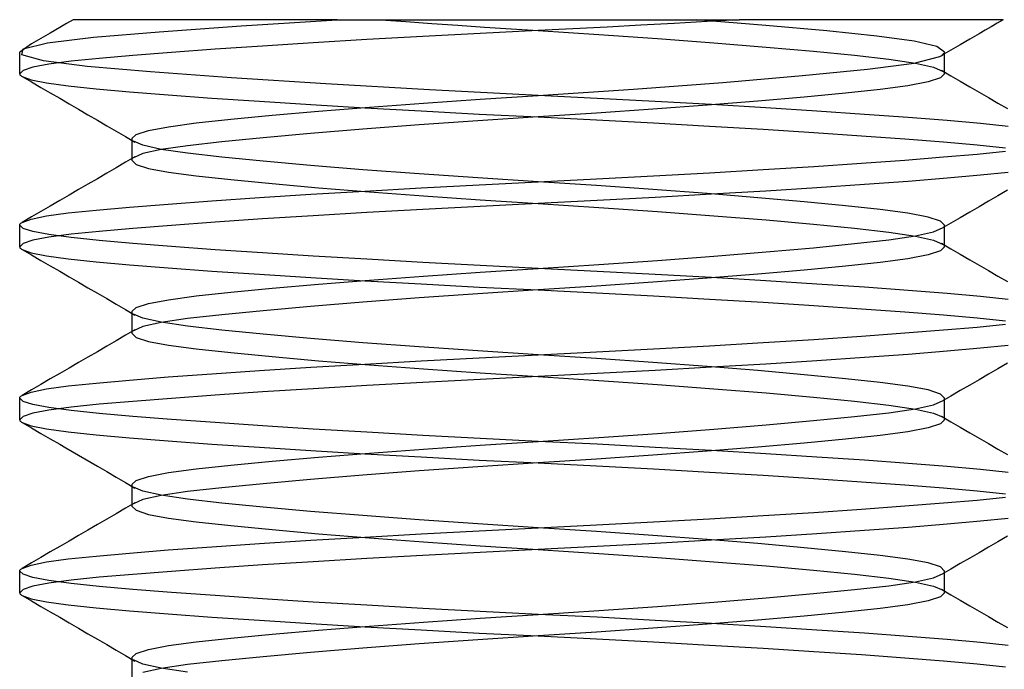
# Model space of a CAD drawing. Header units: millimetres. Extents: x -76 to 76, y -16 to 42.
# Tile 6 of 41: x -73 to -70.15, y 15.12 to 17. Entities that reach past the tile are written whole.
import ezdxf

# ---------------------------------------------------------------- set-up
doc = ezdxf.new("R2010")
doc.units = ezdxf.units.MM
doc.layers.add('MAIN-2', color=7, linetype='Continuous')

msp = doc.modelspace()

# ---------------------------------------------------------------- linework, layer by layer
at = {"layer": 'MAIN-2'}
for p, q in [((-72.8844, 16.9773), (-72.9116, 16.9615)), ((-72.8648, 16.9886), (-72.8844, 16.9773)), ((-72.8452, 17), (-72.8648, 16.9886)), ((-72.8214, 17), (-72.8452, 17)), ((-72.7499, 17), (-72.8214, 17)), ((-72.6344, 17), (-72.7499, 17)), ((-72.4814, 17), (-72.6344, 17)), ((-72.597, 16.9654), (-72.3592, 16.9824)), ((-72.2956, 17), (-72.4814, 17)), ((-72.3592, 16.9824), (-72.0817, 17)), ((-72.0817, 17), (-72.2956, 17)), ((-72.0817, 17), (-71.5, 17)), ((-71.9558, 17), (-71.8827, 16.9945)), ((-71.8827, 16.9945), (-71.8082, 16.9892)), ((-71.8082, 16.9892), (-71.7325, 16.9838)), ((-71.7325, 16.9838), (-71.6559, 16.9788)), ((-71.6559, 16.9788), (-71.5783, 16.9737)), ((-71.5, 17), (-70.9182, 17)), ((-71.301, 16.9788), (-71.4, 16.9737)), ((-71.2032, 16.9838), (-71.301, 16.9788)), ((-71.1067, 16.9892), (-71.2032, 16.9838)), ((-71.0116, 16.9946), (-71.1067, 16.9892)), ((-70.8414, 16.9837), (-71.0428, 17)), ((-70.9182, 17), (-71.0116, 16.9946)), ((-70.7037, 17), (-70.9182, 17)), ((-70.6652, 16.9677), (-70.8414, 16.9837)), ((-70.5178, 17), (-70.7037, 17)), ((-70.3641, 17), (-70.5178, 17)), ((-70.2486, 17), (-70.3641, 17)), ((-70.1776, 17), (-70.2486, 17)), ((-70.1896, 16.9797), (-70.2071, 16.9696)), ((-70.1722, 16.9899), (-70.1896, 16.9797)), ((-70.1547, 17), (-70.1776, 17)), ((-70.1547, 17), (-70.1722, 16.9899)), ((-72.9116, 16.9615), (-72.9388, 16.9457)), ((-72.9199, 16.933), (-72.7869, 16.9491)), ((-72.7869, 16.9491), (-72.597, 16.9654)), ((-71.8334, 16.9517), (-71.9955, 16.9426)), ((-71.6683, 16.9604), (-71.8334, 16.9517)), ((-71.5, 16.9688), (-71.6683, 16.9604)), ((-71.5783, 16.9737), (-71.5, 16.9688)), ((-71.4, 16.9737), (-71.5, 16.9688)), ((-71.5, 16.9688), (-71.3251, 16.9574)), ((-71.3251, 16.9574), (-71.1551, 16.9457)), ((-70.5204, 16.9526), (-70.6652, 16.9677)), ((-70.4126, 16.9377), (-70.5204, 16.9526)), ((-70.2245, 16.9595), (-70.2517, 16.9437)), ((-70.2071, 16.9696), (-70.2245, 16.9595)), ((-72.966, 16.9299), (-73.0001, 16.9061)), ((-72.9897, 16.9159), (-72.9199, 16.933)), ((-72.9388, 16.9457), (-72.966, 16.9299)), ((-72.2976, 16.924), (-72.4349, 16.9147)), ((-72.151, 16.9333), (-72.2976, 16.924)), ((-71.9955, 16.9426), (-72.151, 16.9333)), ((-71.1551, 16.9457), (-70.9924, 16.9335)), ((-70.9924, 16.9335), (-70.8409, 16.9211)), ((-70.8409, 16.9211), (-70.7041, 16.9089)), ((-70.3467, 16.9224), (-70.4126, 16.9377)), ((-70.3247, 16.9061), (-70.3467, 16.9224)), ((-70.2789, 16.9278), (-70.3061, 16.912)), ((-70.2517, 16.9437), (-70.2789, 16.9278)), ((-73, 16.8438), (-73, 16.9062)), ((-72.9935, 16.8984), (-72.9897, 16.9159)), ((-72.9309, 16.8813), (-72.9935, 16.8984)), ((-72.6725, 16.8967), (-72.7699, 16.8883)), ((-72.5607, 16.9055), (-72.6725, 16.8967)), ((-72.4349, 16.9147), (-72.5607, 16.9055)), ((-70.7041, 16.9089), (-70.5849, 16.8971)), ((-70.5849, 16.8971), (-70.4857, 16.8859)), ((-70.4129, 16.8747), (-70.3386, 16.8935)), ((-70.3386, 16.8935), (-70.3344, 16.8956)), ((-70.3344, 16.8956), (-70.331, 16.8977)), ((-70.3061, 16.912), (-70.3333, 16.8962)), ((-70.331, 16.8977), (-70.3283, 16.8998)), ((-70.3283, 16.8998), (-70.3263, 16.9019)), ((-70.3263, 16.9019), (-70.3251, 16.904)), ((-70.3251, 16.904), (-70.3247, 16.9061)), ((-70.3248, 16.8437), (-70.3248, 16.9062)), ((-72.9155, 16.8713), (-72.962, 16.8624)), ((-72.805, 16.8652), (-72.9309, 16.8813)), ((-72.8513, 16.8799), (-72.9155, 16.8713)), ((-72.7699, 16.8883), (-72.8513, 16.8799)), ((-72.6212, 16.8491), (-72.805, 16.8652)), ((-70.5479, 16.8569), (-70.4129, 16.8747)), ((-70.4857, 16.8859), (-70.409, 16.8747)), ((-70.409, 16.8747), (-70.3565, 16.8629)), ((-70.3565, 16.8629), (-70.3289, 16.8507)), ((-72.9904, 16.8531), (-73, 16.8438)), ((-73, 16.8438), (-72.9998, 16.8425)), ((-72.9998, 16.8425), (-72.9993, 16.8411)), ((-72.9993, 16.8411), (-72.9983, 16.8398)), ((-72.9983, 16.8398), (-72.9969, 16.8385)), ((-72.9969, 16.8385), (-72.9952, 16.8371)), ((-72.9952, 16.8371), (-72.9931, 16.8358)), ((-72.9932, 16.8358), (-72.966, 16.8201)), ((-72.9931, 16.8358), (-72.9672, 16.8264)), ((-72.962, 16.8624), (-72.9904, 16.8531)), ((-72.3872, 16.8319), (-72.6212, 16.8491)), ((-70.9658, 16.8187), (-70.7353, 16.8383)), ((-70.7353, 16.8383), (-70.5479, 16.8569)), ((-70.3248, 16.8438), (-70.3367, 16.8319)), ((-70.3334, 16.8538), (-70.3062, 16.838)), ((-70.3062, 16.838), (-70.279, 16.8222)), ((-72.9672, 16.8264), (-72.9227, 16.8173)), ((-72.966, 16.8201), (-72.9388, 16.8043)), ((-72.9227, 16.8173), (-72.8598, 16.8086)), ((-72.8598, 16.8086), (-72.7791, 16.8002)), ((-72.1149, 16.8145), (-72.3872, 16.8319)), ((-71.8141, 16.7973), (-72.1149, 16.8145)), ((-71.2244, 16.7995), (-70.9658, 16.8187)), ((-70.4307, 16.8092), (-70.5108, 16.7985)), ((-70.3723, 16.8203), (-70.4307, 16.8092)), ((-70.3367, 16.8319), (-70.3723, 16.8203)), ((-70.279, 16.8222), (-70.2518, 16.8063)), ((-70.2518, 16.8063), (-70.2246, 16.7905)), ((-72.9388, 16.8043), (-72.9116, 16.7885)), ((-72.9116, 16.7885), (-72.8844, 16.7728)), ((-72.7791, 16.8002), (-72.6826, 16.7917)), ((-72.6826, 16.7917), (-72.5705, 16.7827)), ((-72.5705, 16.7827), (-72.4442, 16.7735)), ((-71.5, 16.7812), (-71.8141, 16.7973)), ((-71.6681, 16.7704), (-71.5, 16.7812)), ((-71.5, 16.7812), (-71.2244, 16.7995)), ((-71.3294, 16.7727), (-71.5, 16.7812)), ((-70.6112, 16.7877), (-70.7304, 16.7762)), ((-70.5108, 16.7985), (-70.6112, 16.7877)), ((-70.2246, 16.7905), (-70.1973, 16.7747)), ((-72.8844, 16.7728), (-72.8572, 16.7569)), ((-72.8572, 16.7569), (-72.8299, 16.7411)), ((-72.4442, 16.7735), (-72.3063, 16.7641)), ((-72.3063, 16.7641), (-72.1582, 16.7547)), ((-72.1582, 16.7547), (-72.0012, 16.7453)), ((-71.9883, 16.7474), (-71.8317, 16.759)), ((-71.8317, 16.759), (-71.6681, 16.7704)), ((-71.1618, 16.7638), (-71.3294, 16.7727)), ((-71.0117, 16.7526), (-71.1683, 16.741)), ((-70.9988, 16.7547), (-71.1618, 16.7638)), ((-70.8648, 16.7644), (-71.0117, 16.7526)), ((-70.8418, 16.7453), (-70.9988, 16.7547)), ((-70.7304, 16.7762), (-70.8648, 16.7644)), ((-70.1973, 16.7747), (-70.1701, 16.7589)), ((-70.1701, 16.7589), (-70.1428, 16.7431)), ((-72.8299, 16.7411), (-72.8027, 16.7253)), ((-72.8027, 16.7253), (-72.7754, 16.7095)), ((-72.3888, 16.7123), (-72.2696, 16.7238)), ((-72.2696, 16.7238), (-72.1352, 16.7356)), ((-72.1352, 16.7356), (-71.9883, 16.7474)), ((-72.0012, 16.7453), (-71.8382, 16.7362)), ((-71.8382, 16.7362), (-71.6706, 16.7273)), ((-71.6706, 16.7273), (-71.5, 16.7188)), ((-71.3319, 16.7296), (-71.5, 16.7188)), ((-71.1683, 16.741), (-71.3319, 16.7296)), ((-70.6937, 16.7359), (-70.8418, 16.7453)), ((-70.5558, 16.7265), (-70.6937, 16.7359)), ((-70.4295, 16.7173), (-70.5558, 16.7265)), ((-72.7754, 16.7095), (-72.7482, 16.6937)), ((-72.7482, 16.6937), (-72.721, 16.6778)), ((-72.5693, 16.6908), (-72.4892, 16.7015)), ((-72.4892, 16.7015), (-72.3888, 16.7123)), ((-71.8449, 16.6957), (-72.0076, 16.6835)), ((-71.6749, 16.7074), (-71.8449, 16.6957)), ((-71.5, 16.7188), (-71.6749, 16.7074)), ((-71.5, 16.7188), (-71.3317, 16.7104)), ((-71.3317, 16.7104), (-71.1666, 16.7017)), ((-71.1666, 16.7017), (-71.0045, 16.6926)), ((-71.0045, 16.6926), (-70.849, 16.6833)), ((-70.3174, 16.7083), (-70.4295, 16.7173)), ((-70.2209, 16.6998), (-70.3174, 16.7083)), ((-70.1402, 16.6914), (-70.2209, 16.6998)), ((-72.721, 16.6778), (-72.6938, 16.662)), ((-72.6752, 16.6562), (-72.6633, 16.6681)), ((-72.6633, 16.6681), (-72.6277, 16.6797)), ((-72.6277, 16.6797), (-72.5693, 16.6908)), ((-72.1591, 16.6711), (-72.2959, 16.6589)), ((-72.0076, 16.6835), (-72.1591, 16.6711)), ((-70.849, 16.6833), (-70.7024, 16.674)), ((-70.7024, 16.674), (-70.5651, 16.6647)), ((-70.5651, 16.6647), (-70.4393, 16.6555)), ((-72.6938, 16.662), (-72.6666, 16.6462)), ((-72.6752, 16.6563), (-72.6752, 16.5937)), ((-72.6435, 16.6371), (-72.6711, 16.6493)), ((-72.591, 16.6253), (-72.6435, 16.6371)), ((-72.5143, 16.6359), (-72.591, 16.6247)), ((-72.4151, 16.6471), (-72.5143, 16.6359)), ((-72.2959, 16.6589), (-72.4151, 16.6471)), ((-70.4393, 16.6555), (-70.3275, 16.6467)), ((-70.3275, 16.6467), (-70.2301, 16.6383)), ((-70.2301, 16.6383), (-70.1487, 16.6299)), ((-72.6435, 16.6129), (-72.6711, 16.6007)), ((-72.591, 16.6247), (-72.6435, 16.6129)), ((-72.5143, 16.6141), (-72.591, 16.6253)), ((-72.4151, 16.6029), (-72.5143, 16.6141)), ((-70.3275, 16.6033), (-70.2301, 16.6117)), ((-70.2301, 16.6117), (-70.1487, 16.6201)), ((-72.6938, 16.588), (-72.721, 16.5722)), ((-72.6666, 16.6038), (-72.6938, 16.588)), ((-72.6752, 16.5938), (-72.6633, 16.5819)), ((-72.6633, 16.5819), (-72.6277, 16.5703)), ((-72.2959, 16.5911), (-72.4151, 16.6029)), ((-72.1591, 16.5789), (-72.2959, 16.5911)), ((-72.0076, 16.5665), (-72.1591, 16.5789)), ((-70.7024, 16.576), (-70.5651, 16.5853)), ((-70.5651, 16.5853), (-70.4393, 16.5945)), ((-70.4393, 16.5945), (-70.3275, 16.6033)), ((-72.7482, 16.5563), (-72.7754, 16.5405)), ((-72.721, 16.5722), (-72.7482, 16.5563)), ((-72.6277, 16.5703), (-72.5693, 16.5592)), ((-72.5693, 16.5592), (-72.4892, 16.5485)), ((-71.8449, 16.5543), (-72.0076, 16.5665)), ((-71.6749, 16.5426), (-71.8449, 16.5543)), ((-71.1666, 16.5483), (-71.0045, 16.5574)), ((-71.0045, 16.5574), (-70.849, 16.5667)), ((-70.849, 16.5667), (-70.7024, 16.576)), ((-70.2209, 16.5502), (-70.3174, 16.5417)), ((-70.1402, 16.5586), (-70.2209, 16.5502)), ((-72.8027, 16.5247), (-72.8299, 16.5089)), ((-72.7754, 16.5405), (-72.8027, 16.5247)), ((-72.4892, 16.5485), (-72.3888, 16.5377)), ((-72.3888, 16.5377), (-72.2696, 16.5262)), ((-72.2696, 16.5262), (-72.1352, 16.5144)), ((-71.8382, 16.5138), (-71.6706, 16.5227)), ((-71.5, 16.5312), (-71.6749, 16.5426)), ((-71.6706, 16.5227), (-71.5, 16.5312)), ((-71.5, 16.5312), (-71.3317, 16.5396)), ((-71.3319, 16.5204), (-71.5, 16.5312)), ((-71.3317, 16.5396), (-71.1666, 16.5483)), ((-70.5558, 16.5235), (-70.6937, 16.5141)), ((-70.4295, 16.5327), (-70.5558, 16.5235)), ((-70.3174, 16.5417), (-70.4295, 16.5327)), ((-72.8572, 16.4931), (-72.8844, 16.4772)), ((-72.8299, 16.5089), (-72.8572, 16.4931)), ((-72.3063, 16.4859), (-72.1582, 16.4953)), ((-72.1582, 16.4953), (-72.0012, 16.5047)), ((-72.1352, 16.5144), (-71.9883, 16.5026)), ((-72.0012, 16.5047), (-71.8382, 16.5138)), ((-71.9883, 16.5026), (-71.8317, 16.491)), ((-71.1683, 16.509), (-71.3319, 16.5204)), ((-71.0117, 16.4974), (-71.1683, 16.509)), ((-70.9988, 16.4953), (-71.1618, 16.4862)), ((-70.8648, 16.4856), (-71.0117, 16.4974)), ((-70.8418, 16.5047), (-70.9988, 16.4953)), ((-70.6937, 16.5141), (-70.8418, 16.5047)), ((-70.1428, 16.5069), (-70.1701, 16.4911)), ((-72.8844, 16.4772), (-72.9116, 16.4615)), ((-72.6826, 16.4583), (-72.5705, 16.4673)), ((-72.5705, 16.4673), (-72.4442, 16.4765)), ((-72.4442, 16.4765), (-72.3063, 16.4859)), ((-71.8317, 16.491), (-71.6681, 16.4796)), ((-71.5, 16.4688), (-71.6683, 16.4604)), ((-71.6681, 16.4796), (-71.5, 16.4688)), ((-71.3294, 16.4773), (-71.5, 16.4688)), ((-71.5, 16.4688), (-71.3251, 16.4574)), ((-71.1618, 16.4862), (-71.3294, 16.4773)), ((-70.7304, 16.4738), (-70.8648, 16.4856)), ((-70.6112, 16.4623), (-70.7304, 16.4738)), ((-70.1973, 16.4753), (-70.2246, 16.4595)), ((-70.1701, 16.4911), (-70.1973, 16.4753)), ((-72.9388, 16.4457), (-72.966, 16.4299)), ((-72.9116, 16.4615), (-72.9388, 16.4457)), ((-72.9227, 16.4327), (-72.8598, 16.4414)), ((-72.8598, 16.4414), (-72.7791, 16.4498)), ((-72.7791, 16.4498), (-72.6826, 16.4583)), ((-71.9955, 16.4426), (-72.151, 16.4333)), ((-71.8334, 16.4517), (-71.9955, 16.4426)), ((-71.6683, 16.4604), (-71.8334, 16.4517)), ((-71.3251, 16.4574), (-71.1551, 16.4457)), ((-71.1551, 16.4457), (-70.9924, 16.4335)), ((-70.5108, 16.4515), (-70.6112, 16.4623)), ((-70.4307, 16.4408), (-70.5108, 16.4515)), ((-70.3723, 16.4297), (-70.4307, 16.4408)), ((-70.2518, 16.4437), (-70.279, 16.4278)), ((-70.2246, 16.4595), (-70.2518, 16.4437)), ((-73, 16.4062), (-72.9998, 16.4075)), ((-72.9998, 16.4075), (-72.9993, 16.4089)), ((-72.9993, 16.4089), (-72.9983, 16.4102)), ((-72.9983, 16.4102), (-72.9969, 16.4115)), ((-72.9969, 16.4115), (-72.9952, 16.4129)), ((-72.9952, 16.4129), (-72.9931, 16.4142)), ((-72.966, 16.4299), (-72.9932, 16.4142)), ((-72.9931, 16.4142), (-72.9672, 16.4236)), ((-72.9672, 16.4236), (-72.9227, 16.4327)), ((-72.4349, 16.4147), (-72.5607, 16.4055)), ((-72.2976, 16.424), (-72.4349, 16.4147)), ((-72.151, 16.4333), (-72.2976, 16.424)), ((-70.9924, 16.4335), (-70.8409, 16.4211)), ((-70.8409, 16.4211), (-70.7041, 16.4089)), ((-70.7041, 16.4089), (-70.5849, 16.3971)), ((-70.3367, 16.4181), (-70.3723, 16.4297)), ((-70.3248, 16.4062), (-70.3367, 16.4181)), ((-70.3062, 16.412), (-70.3334, 16.3962)), ((-70.279, 16.4278), (-70.3062, 16.412)), ((-72.9904, 16.3969), (-73, 16.4062)), ((-73, 16.3438), (-73, 16.4062)), ((-72.962, 16.3876), (-72.9904, 16.3969)), ((-72.9155, 16.3787), (-72.962, 16.3876)), ((-72.8513, 16.3799), (-72.9155, 16.3713)), ((-72.8513, 16.3701), (-72.9155, 16.3787)), ((-72.7699, 16.3883), (-72.8513, 16.3799)), ((-72.6725, 16.3967), (-72.7699, 16.3883)), ((-72.5607, 16.4055), (-72.6725, 16.3967)), ((-70.5849, 16.3971), (-70.4857, 16.3859)), ((-70.4857, 16.3859), (-70.409, 16.3747)), ((-70.409, 16.3753), (-70.3565, 16.3871)), ((-70.3565, 16.3871), (-70.3289, 16.3993)), ((-70.3248, 16.3437), (-70.3248, 16.4063)), ((-72.9904, 16.3531), (-73, 16.3438)), ((-72.962, 16.3624), (-72.9904, 16.3531)), ((-72.9155, 16.3713), (-72.962, 16.3624)), ((-72.7699, 16.3617), (-72.8513, 16.3701)), ((-72.6725, 16.3533), (-72.7699, 16.3617)), ((-72.5607, 16.3445), (-72.6725, 16.3533)), ((-70.7041, 16.3411), (-70.5849, 16.3529)), ((-70.5849, 16.3529), (-70.4857, 16.3641)), ((-70.4857, 16.3641), (-70.409, 16.3753)), ((-70.409, 16.3747), (-70.3565, 16.3629)), ((-70.3565, 16.3629), (-70.3289, 16.3507)), ((-70.3334, 16.3538), (-70.3062, 16.338)), ((-73, 16.3438), (-72.9998, 16.3425)), ((-72.9998, 16.3425), (-72.9993, 16.3411)), ((-72.9993, 16.3411), (-72.9983, 16.3398)), ((-72.9983, 16.3398), (-72.9969, 16.3385)), ((-72.9969, 16.3385), (-72.9952, 16.3371)), ((-72.9952, 16.3371), (-72.9931, 16.3358)), ((-72.9932, 16.3358), (-72.966, 16.3201)), ((-72.9931, 16.3358), (-72.9672, 16.3264)), ((-72.9672, 16.3264), (-72.9227, 16.3173)), ((-72.4349, 16.3353), (-72.5607, 16.3445)), ((-72.2976, 16.326), (-72.4349, 16.3353)), ((-72.151, 16.3167), (-72.2976, 16.326)), ((-70.9924, 16.3165), (-70.8409, 16.3289)), ((-70.8409, 16.3289), (-70.7041, 16.3411)), ((-70.3367, 16.3319), (-70.3723, 16.3203)), ((-70.3248, 16.3438), (-70.3367, 16.3319)), ((-70.3062, 16.338), (-70.279, 16.3222)), ((-70.279, 16.3222), (-70.2518, 16.3063)), ((-72.966, 16.3201), (-72.9388, 16.3043)), ((-72.9388, 16.3043), (-72.9116, 16.2885)), ((-72.9227, 16.3173), (-72.8598, 16.3086)), ((-72.8598, 16.3086), (-72.7791, 16.3002)), ((-72.7791, 16.3002), (-72.6826, 16.2917)), ((-71.9955, 16.3074), (-72.151, 16.3167)), ((-71.8334, 16.2983), (-71.9955, 16.3074)), ((-71.6683, 16.2896), (-71.8334, 16.2983)), ((-71.3251, 16.2926), (-71.1551, 16.3043)), ((-71.1551, 16.3043), (-70.9924, 16.3165)), ((-70.5108, 16.2985), (-70.6112, 16.2877)), ((-70.4307, 16.3092), (-70.5108, 16.2985)), ((-70.3723, 16.3203), (-70.4307, 16.3092)), ((-70.2518, 16.3063), (-70.2246, 16.2905)), ((-72.9116, 16.2885), (-72.8844, 16.2728)), ((-72.8844, 16.2728), (-72.8572, 16.2569)), ((-72.6826, 16.2917), (-72.5705, 16.2827)), ((-72.5705, 16.2827), (-72.4442, 16.2735)), ((-72.4442, 16.2735), (-72.3063, 16.2641)), ((-71.8317, 16.259), (-71.6681, 16.2704)), ((-71.5, 16.2812), (-71.6683, 16.2896)), ((-71.6681, 16.2704), (-71.5, 16.2812)), ((-71.5, 16.2812), (-71.3251, 16.2926)), ((-71.3294, 16.2727), (-71.5, 16.2812)), ((-71.1618, 16.2638), (-71.3294, 16.2727)), ((-70.8648, 16.2644), (-71.0117, 16.2526)), ((-70.7304, 16.2762), (-70.8648, 16.2644)), ((-70.6112, 16.2877), (-70.7304, 16.2762)), ((-70.2246, 16.2905), (-70.1973, 16.2747)), ((-70.1973, 16.2747), (-70.1701, 16.2589)), ((-72.8572, 16.2569), (-72.8299, 16.2411)), ((-72.8299, 16.2411), (-72.8027, 16.2253)), ((-72.3063, 16.2641), (-72.1582, 16.2547)), ((-72.1582, 16.2547), (-72.0012, 16.2453)), ((-72.1352, 16.2356), (-71.9883, 16.2474)), ((-72.0012, 16.2453), (-71.8382, 16.2362)), ((-71.9883, 16.2474), (-71.8317, 16.259)), ((-71.8382, 16.2362), (-71.6706, 16.2273)), ((-71.1683, 16.241), (-71.3319, 16.2296)), ((-71.0117, 16.2526), (-71.1683, 16.241)), ((-70.9988, 16.2547), (-71.1618, 16.2638)), ((-70.8418, 16.2453), (-70.9988, 16.2547)), ((-70.6937, 16.2359), (-70.8418, 16.2453)), ((-70.5558, 16.2265), (-70.6937, 16.2359)), ((-70.1701, 16.2589), (-70.1428, 16.2431)), ((-72.8027, 16.2253), (-72.7754, 16.2095)), ((-72.7754, 16.2095), (-72.7482, 16.1937)), ((-72.4892, 16.2015), (-72.3888, 16.2123)), ((-72.3888, 16.2123), (-72.2696, 16.2238)), ((-72.2696, 16.2238), (-72.1352, 16.2356)), ((-71.6749, 16.2074), (-71.8449, 16.1957)), ((-71.5, 16.2188), (-71.6749, 16.2074)), ((-71.6706, 16.2273), (-71.5, 16.2188)), ((-71.3319, 16.2296), (-71.5, 16.2188)), ((-71.5, 16.2188), (-71.3317, 16.2104)), ((-71.3317, 16.2104), (-71.1666, 16.2017)), ((-70.4295, 16.2173), (-70.5558, 16.2265)), ((-70.3174, 16.2083), (-70.4295, 16.2173)), ((-70.2209, 16.1998), (-70.3174, 16.2083)), ((-72.7482, 16.1937), (-72.721, 16.1778)), ((-72.6633, 16.1681), (-72.6277, 16.1797)), ((-72.6277, 16.1797), (-72.5693, 16.1908)), ((-72.5693, 16.1908), (-72.4892, 16.2015)), ((-72.0076, 16.1835), (-72.1591, 16.1711)), ((-71.8449, 16.1957), (-72.0076, 16.1835)), ((-71.1666, 16.2017), (-71.0045, 16.1926)), ((-71.0045, 16.1926), (-70.849, 16.1833)), ((-70.849, 16.1833), (-70.7024, 16.174)), ((-70.1402, 16.1914), (-70.2209, 16.1998)), ((-72.721, 16.1778), (-72.6938, 16.162)), ((-72.6938, 16.162), (-72.6666, 16.1462)), ((-72.6752, 16.1562), (-72.6633, 16.1681)), ((-72.6752, 16.1563), (-72.6752, 16.0937)), ((-72.2959, 16.1589), (-72.4151, 16.1471)), ((-72.1591, 16.1711), (-72.2959, 16.1589)), ((-70.7024, 16.174), (-70.5651, 16.1647)), ((-70.5651, 16.1647), (-70.4393, 16.1555)), ((-70.4393, 16.1555), (-70.3275, 16.1467)), ((-72.6435, 16.1371), (-72.6711, 16.1493)), ((-72.591, 16.1253), (-72.6435, 16.1371)), ((-72.591, 16.1247), (-72.6435, 16.1129)), ((-72.5143, 16.1359), (-72.591, 16.1247)), ((-72.5143, 16.1141), (-72.591, 16.1253)), ((-72.4151, 16.1471), (-72.5143, 16.1359)), ((-70.3275, 16.1467), (-70.2301, 16.1383)), ((-70.2301, 16.1383), (-70.1487, 16.1299)), ((-72.6666, 16.1038), (-72.6938, 16.088)), ((-72.6752, 16.0938), (-72.6633, 16.0819)), ((-72.6435, 16.1129), (-72.6711, 16.1007)), ((-72.4151, 16.1029), (-72.5143, 16.1141)), ((-72.2959, 16.0911), (-72.4151, 16.1029)), ((-70.5651, 16.0853), (-70.4393, 16.0945)), ((-70.4393, 16.0945), (-70.3275, 16.1033)), ((-70.3275, 16.1033), (-70.2301, 16.1117)), ((-70.2301, 16.1117), (-70.1487, 16.1201)), ((-72.721, 16.0722), (-72.7482, 16.0563)), ((-72.6938, 16.088), (-72.721, 16.0722)), ((-72.6633, 16.0819), (-72.6277, 16.0703)), ((-72.6277, 16.0703), (-72.5693, 16.0592)), ((-72.1591, 16.0789), (-72.2959, 16.0911)), ((-72.0076, 16.0665), (-72.1591, 16.0789)), ((-71.8449, 16.0543), (-72.0076, 16.0665)), ((-71.0045, 16.0574), (-70.849, 16.0667)), ((-70.849, 16.0667), (-70.7024, 16.076)), ((-70.7024, 16.076), (-70.5651, 16.0853)), ((-72.7754, 16.0405), (-72.8027, 16.0247)), ((-72.7482, 16.0563), (-72.7754, 16.0405)), ((-72.5693, 16.0592), (-72.4892, 16.0485)), ((-72.4892, 16.0485), (-72.3888, 16.0377)), ((-72.3888, 16.0377), (-72.2696, 16.0262)), ((-71.6749, 16.0426), (-71.8449, 16.0543)), ((-71.5, 16.0312), (-71.6749, 16.0426)), ((-71.5, 16.0312), (-71.3317, 16.0396)), ((-71.3317, 16.0396), (-71.1666, 16.0483)), ((-71.1666, 16.0483), (-71.0045, 16.0574)), ((-70.3174, 16.0417), (-70.4295, 16.0327)), ((-70.2209, 16.0502), (-70.3174, 16.0417)), ((-70.1402, 16.0586), (-70.2209, 16.0502)), ((-72.8299, 16.0089), (-72.8572, 15.9931)), ((-72.8027, 16.0247), (-72.8299, 16.0089)), ((-72.2696, 16.0262), (-72.1352, 16.0144)), ((-72.1352, 16.0144), (-71.9883, 16.0026)), ((-72.0012, 16.0047), (-71.8382, 16.0138)), ((-71.8382, 16.0138), (-71.6706, 16.0227)), ((-71.6706, 16.0227), (-71.5, 16.0312)), ((-71.3319, 16.0204), (-71.5, 16.0312)), ((-71.1683, 16.009), (-71.3319, 16.0204)), ((-71.0117, 15.9974), (-71.1683, 16.009)), ((-70.6937, 16.0141), (-70.8418, 16.0047)), ((-70.5558, 16.0235), (-70.6937, 16.0141)), ((-70.4295, 16.0327), (-70.5558, 16.0235)), ((-72.8572, 15.9931), (-72.8844, 15.9772)), ((-72.4442, 15.9765), (-72.3063, 15.9859)), ((-72.3063, 15.9859), (-72.1582, 15.9953)), ((-72.1582, 15.9953), (-72.0012, 16.0047)), ((-71.9883, 16.0026), (-71.8317, 15.991)), ((-71.8317, 15.991), (-71.6681, 15.9796)), ((-71.6681, 15.9796), (-71.5, 15.9688)), ((-71.1618, 15.9862), (-71.3294, 15.9773)), ((-70.9988, 15.9953), (-71.1618, 15.9862)), ((-70.8648, 15.9856), (-71.0117, 15.9974)), ((-70.8418, 16.0047), (-70.9988, 15.9953)), ((-70.7304, 15.9738), (-70.8648, 15.9856)), ((-70.1701, 15.9911), (-70.1973, 15.9753)), ((-70.1428, 16.0069), (-70.1701, 15.9911)), ((-72.9116, 15.9615), (-72.9388, 15.9457)), ((-72.8844, 15.9772), (-72.9116, 15.9615)), ((-72.7791, 15.9498), (-72.6826, 15.9583)), ((-72.6826, 15.9583), (-72.5705, 15.9673)), ((-72.5705, 15.9673), (-72.4442, 15.9765)), ((-71.8334, 15.9517), (-71.9955, 15.9426)), ((-71.6683, 15.9604), (-71.8334, 15.9517)), ((-71.5, 15.9688), (-71.6683, 15.9604)), ((-71.3294, 15.9773), (-71.5, 15.9688)), ((-71.5, 15.9688), (-71.3251, 15.9574)), ((-71.3251, 15.9574), (-71.1551, 15.9457)), ((-70.6112, 15.9623), (-70.7304, 15.9738)), ((-70.5108, 15.9515), (-70.6112, 15.9623)), ((-70.4307, 15.9408), (-70.5108, 15.9515)), ((-70.2246, 15.9595), (-70.2518, 15.9437)), ((-70.1973, 15.9753), (-70.2246, 15.9595)), ((-72.966, 15.9299), (-72.9932, 15.9142)), ((-72.9931, 15.9142), (-72.9672, 15.9236)), ((-72.9672, 15.9236), (-72.9227, 15.9327)), ((-72.9388, 15.9457), (-72.966, 15.9299)), ((-72.9227, 15.9327), (-72.8598, 15.9414)), ((-72.8598, 15.9414), (-72.7791, 15.9498)), ((-72.2976, 15.924), (-72.4349, 15.9147)), ((-72.151, 15.9333), (-72.2976, 15.924)), ((-71.9955, 15.9426), (-72.151, 15.9333)), ((-71.1551, 15.9457), (-70.9924, 15.9335)), ((-70.9924, 15.9335), (-70.8409, 15.9211)), ((-70.3723, 15.9297), (-70.4307, 15.9408)), ((-70.3367, 15.9181), (-70.3723, 15.9297)), ((-70.279, 15.9278), (-70.3062, 15.912)), ((-70.2518, 15.9437), (-70.279, 15.9278)), ((-73, 15.9062), (-72.9998, 15.9075)), ((-72.9904, 15.8969), (-73, 15.9062)), ((-73, 15.8438), (-73, 15.9062)), ((-72.9998, 15.9075), (-72.9993, 15.9089)), ((-72.9993, 15.9089), (-72.9983, 15.9102)), ((-72.9983, 15.9102), (-72.9969, 15.9115)), ((-72.9969, 15.9115), (-72.9952, 15.9129)), ((-72.9952, 15.9129), (-72.9931, 15.9142)), ((-72.962, 15.8876), (-72.9904, 15.8969)), ((-72.6725, 15.8967), (-72.7699, 15.8883)), ((-72.5607, 15.9055), (-72.6725, 15.8967)), ((-72.4349, 15.9147), (-72.5607, 15.9055)), ((-70.8409, 15.9211), (-70.7041, 15.9089)), ((-70.7041, 15.9089), (-70.5849, 15.8971)), ((-70.5849, 15.8971), (-70.4857, 15.8859)), ((-70.3565, 15.8871), (-70.3289, 15.8993)), ((-70.3248, 15.9062), (-70.3367, 15.9181)), ((-70.3062, 15.912), (-70.3334, 15.8962)), ((-70.3248, 15.8437), (-70.3248, 15.9063)), ((-72.9155, 15.8787), (-72.962, 15.8876)), ((-72.9155, 15.8713), (-72.962, 15.8624)), ((-72.8513, 15.8799), (-72.9155, 15.8713)), ((-72.8513, 15.8701), (-72.9155, 15.8787)), ((-72.7699, 15.8883), (-72.8513, 15.8799)), ((-72.7699, 15.8617), (-72.8513, 15.8701)), ((-70.4857, 15.8859), (-70.409, 15.8747)), ((-70.4857, 15.8641), (-70.409, 15.8753)), ((-70.409, 15.8753), (-70.3565, 15.8871)), ((-70.409, 15.8747), (-70.3565, 15.8629)), ((-72.9904, 15.8531), (-73, 15.8438)), ((-73, 15.8438), (-72.9998, 15.8425)), ((-72.9998, 15.8425), (-72.9993, 15.8411)), ((-72.9993, 15.8411), (-72.9983, 15.8398)), ((-72.9983, 15.8398), (-72.9969, 15.8385)), ((-72.9969, 15.8385), (-72.9952, 15.8371)), ((-72.9952, 15.8371), (-72.9931, 15.8358)), ((-72.962, 15.8624), (-72.9904, 15.8531)), ((-72.6725, 15.8533), (-72.7699, 15.8617)), ((-72.5607, 15.8445), (-72.6725, 15.8533)), ((-72.4349, 15.8353), (-72.5607, 15.8445)), ((-70.8409, 15.8289), (-70.7041, 15.8411)), ((-70.7041, 15.8411), (-70.5849, 15.8529)), ((-70.5849, 15.8529), (-70.4857, 15.8641)), ((-70.3565, 15.8629), (-70.3289, 15.8507)), ((-70.3248, 15.8438), (-70.3367, 15.8319)), ((-70.3334, 15.8538), (-70.3062, 15.838)), ((-70.3062, 15.838), (-70.279, 15.8222)), ((-72.9932, 15.8358), (-72.966, 15.8201)), ((-72.9931, 15.8358), (-72.9672, 15.8264)), ((-72.9672, 15.8264), (-72.9227, 15.8173)), ((-72.966, 15.8201), (-72.9388, 15.8043)), ((-72.9227, 15.8173), (-72.8598, 15.8086)), ((-72.8598, 15.8086), (-72.7791, 15.8002)), ((-72.2976, 15.826), (-72.4349, 15.8353)), ((-72.151, 15.8167), (-72.2976, 15.826)), ((-71.9955, 15.8074), (-72.151, 15.8167)), ((-71.1551, 15.8043), (-70.9924, 15.8165)), ((-70.9924, 15.8165), (-70.8409, 15.8289)), ((-70.4307, 15.8092), (-70.5108, 15.7985)), ((-70.3723, 15.8203), (-70.4307, 15.8092)), ((-70.3367, 15.8319), (-70.3723, 15.8203)), ((-70.279, 15.8222), (-70.2518, 15.8063)), ((-72.9388, 15.8043), (-72.9116, 15.7885)), ((-72.9116, 15.7885), (-72.8844, 15.7728)), ((-72.7791, 15.8002), (-72.6826, 15.7917)), ((-72.6826, 15.7917), (-72.5705, 15.7827)), ((-72.5705, 15.7827), (-72.4442, 15.7735)), ((-71.8334, 15.7983), (-71.9955, 15.8074)), ((-71.6683, 15.7896), (-71.8334, 15.7983)), ((-71.5, 15.7812), (-71.6683, 15.7896)), ((-71.6681, 15.7704), (-71.5, 15.7812)), ((-71.5, 15.7812), (-71.3251, 15.7926)), ((-71.3294, 15.7727), (-71.5, 15.7812)), ((-71.3251, 15.7926), (-71.1551, 15.8043)), ((-70.6112, 15.7877), (-70.7304, 15.7762)), ((-70.5108, 15.7985), (-70.6112, 15.7877)), ((-70.2518, 15.8063), (-70.2246, 15.7905)), ((-70.2246, 15.7905), (-70.1973, 15.7747)), ((-72.8844, 15.7728), (-72.8663, 15.7622)), ((-72.8663, 15.7622), (-72.8482, 15.7517)), ((-72.8482, 15.7517), (-72.83, 15.7412)), ((-72.4442, 15.7735), (-72.3063, 15.7641)), ((-72.3063, 15.7641), (-72.1582, 15.7547)), ((-72.1582, 15.7547), (-72.0012, 15.7453)), ((-71.9883, 15.7474), (-71.8317, 15.759)), ((-71.8317, 15.759), (-71.6681, 15.7704)), ((-71.1618, 15.7638), (-71.3294, 15.7727)), ((-71.0117, 15.7526), (-71.1683, 15.741)), ((-70.9988, 15.7547), (-71.1618, 15.7638)), ((-70.8648, 15.7644), (-71.0117, 15.7526)), ((-70.8418, 15.7453), (-70.9988, 15.7547)), ((-70.7304, 15.7762), (-70.8648, 15.7644)), ((-70.1973, 15.7747), (-70.1701, 15.7589)), ((-70.1701, 15.7589), (-70.1428, 15.7431)), ((-72.83, 15.7412), (-72.8119, 15.7307)), ((-72.8119, 15.7307), (-72.7937, 15.7201)), ((-72.3888, 15.7123), (-72.2696, 15.7238)), ((-72.2696, 15.7238), (-72.1352, 15.7356)), ((-72.1352, 15.7356), (-71.9883, 15.7474)), ((-72.0012, 15.7453), (-71.8382, 15.7362)), ((-71.8382, 15.7362), (-71.6706, 15.7273)), ((-71.6706, 15.7273), (-71.5, 15.7188)), ((-71.3319, 15.7296), (-71.5, 15.7188)), ((-71.1683, 15.741), (-71.3319, 15.7296)), ((-70.6937, 15.7359), (-70.8418, 15.7453)), ((-70.5558, 15.7265), (-70.6937, 15.7359)), ((-70.4295, 15.7173), (-70.5558, 15.7265)), ((-72.7937, 15.7201), (-72.7754, 15.7095)), ((-72.7754, 15.7095), (-72.7482, 15.6937)), ((-72.5693, 15.6908), (-72.4892, 15.7015)), ((-72.4892, 15.7015), (-72.3888, 15.7123)), ((-71.8449, 15.6957), (-72.0076, 15.6835)), ((-71.6749, 15.7074), (-71.8449, 15.6957)), ((-71.5, 15.7188), (-71.6749, 15.7074)), ((-71.5, 15.7188), (-71.3317, 15.7104)), ((-71.3317, 15.7104), (-71.1666, 15.7017)), ((-71.1666, 15.7017), (-71.0045, 15.6926)), ((-70.3174, 15.7083), (-70.4295, 15.7173)), ((-70.2209, 15.6998), (-70.3174, 15.7083)), ((-70.1402, 15.6914), (-70.2209, 15.6998)), ((-72.7482, 15.6937), (-72.721, 15.6778)), ((-72.721, 15.6778), (-72.6938, 15.662)), ((-72.6752, 15.6562), (-72.6633, 15.6681)), ((-72.6633, 15.6681), (-72.6277, 15.6797)), ((-72.6277, 15.6797), (-72.5693, 15.6908)), ((-72.1591, 15.6711), (-72.2959, 15.6589)), ((-72.0076, 15.6835), (-72.1591, 15.6711)), ((-71.0045, 15.6926), (-70.849, 15.6833)), ((-70.849, 15.6833), (-70.7024, 15.674)), ((-70.7024, 15.674), (-70.5651, 15.6647)), ((-72.6938, 15.662), (-72.6666, 15.6462)), ((-72.6752, 15.6563), (-72.6752, 15.5937)), ((-72.6435, 15.6371), (-72.6711, 15.6493)), ((-72.4151, 15.6471), (-72.5143, 15.6359)), ((-72.2959, 15.6589), (-72.4151, 15.6471)), ((-70.5651, 15.6647), (-70.4393, 15.6555)), ((-70.4393, 15.6555), (-70.3275, 15.6467)), ((-70.3275, 15.6467), (-70.2301, 15.6383)), ((-70.2301, 15.6383), (-70.1487, 15.6299)), ((-72.6435, 15.6129), (-72.6711, 15.6007)), ((-72.591, 15.6253), (-72.6435, 15.6371)), ((-72.591, 15.6247), (-72.6435, 15.6129)), ((-72.5143, 15.6359), (-72.591, 15.6247)), ((-72.5143, 15.6141), (-72.591, 15.6253)), ((-72.4151, 15.6029), (-72.5143, 15.6141)), ((-70.3275, 15.6033), (-70.2301, 15.6117)), ((-70.2301, 15.6117), (-70.1487, 15.6201)), ((-72.6938, 15.588), (-72.721, 15.5722)), ((-72.6666, 15.6038), (-72.6938, 15.588)), ((-72.6752, 15.5938), (-72.6633, 15.5819)), ((-72.6633, 15.5819), (-72.6277, 15.5703)), ((-72.2959, 15.5911), (-72.4151, 15.6029)), ((-72.1591, 15.5789), (-72.2959, 15.5911)), ((-70.7024, 15.576), (-70.5651, 15.5853)), ((-70.5651, 15.5853), (-70.4393, 15.5945)), ((-70.4393, 15.5945), (-70.3275, 15.6033)), ((-72.7482, 15.5563), (-72.7754, 15.5405)), ((-72.721, 15.5722), (-72.7482, 15.5563)), ((-72.6277, 15.5703), (-72.5693, 15.5592)), ((-72.5693, 15.5592), (-72.4892, 15.5485)), ((-72.0076, 15.5665), (-72.1591, 15.5789)), ((-71.8449, 15.5543), (-72.0076, 15.5665)), ((-71.6749, 15.5426), (-71.8449, 15.5543)), ((-71.1666, 15.5483), (-71.0045, 15.5574)), ((-71.0045, 15.5574), (-70.849, 15.5667)), ((-70.849, 15.5667), (-70.7024, 15.576)), ((-70.1402, 15.5586), (-70.2209, 15.5502)), ((-72.8027, 15.5247), (-72.8299, 15.5089)), ((-72.7754, 15.5405), (-72.8027, 15.5247)), ((-72.4892, 15.5485), (-72.3888, 15.5377)), ((-72.3888, 15.5377), (-72.2696, 15.5262)), ((-72.2696, 15.5262), (-72.1352, 15.5144)), ((-71.5, 15.5312), (-71.6749, 15.5426)), ((-71.6706, 15.5227), (-71.5, 15.5312)), ((-71.5, 15.5312), (-71.3317, 15.5396)), ((-71.3319, 15.5204), (-71.5, 15.5312)), ((-71.3317, 15.5396), (-71.1666, 15.5483)), ((-70.4295, 15.5327), (-70.5558, 15.5235)), ((-70.3174, 15.5417), (-70.4295, 15.5327)), ((-70.2209, 15.5502), (-70.3174, 15.5417)), ((-72.8299, 15.5089), (-72.8572, 15.4931)), ((-72.3063, 15.4859), (-72.1582, 15.4953)), ((-72.1582, 15.4953), (-72.0012, 15.5047)), ((-72.1352, 15.5144), (-71.9883, 15.5026)), ((-72.0012, 15.5047), (-71.8382, 15.5138)), ((-71.9883, 15.5026), (-71.8317, 15.491)), ((-71.8382, 15.5138), (-71.6706, 15.5227)), ((-71.1683, 15.509), (-71.3319, 15.5204)), ((-71.0117, 15.4974), (-71.1683, 15.509)), ((-70.9988, 15.4953), (-71.1618, 15.4862)), ((-70.8648, 15.4856), (-71.0117, 15.4974)), ((-70.8418, 15.5047), (-70.9988, 15.4953)), ((-70.6937, 15.5141), (-70.8418, 15.5047)), ((-70.5558, 15.5235), (-70.6937, 15.5141)), ((-70.1428, 15.5069), (-70.1701, 15.4911)), ((-72.8844, 15.4772), (-72.9116, 15.4615)), ((-72.8572, 15.4931), (-72.8844, 15.4772)), ((-72.6826, 15.4583), (-72.5705, 15.4673)), ((-72.5705, 15.4673), (-72.4442, 15.4765)), ((-72.4442, 15.4765), (-72.3063, 15.4859)), ((-71.8317, 15.491), (-71.6681, 15.4796)), ((-71.5, 15.4688), (-71.6683, 15.4604)), ((-71.6681, 15.4796), (-71.5, 15.4688)), ((-71.3294, 15.4773), (-71.5, 15.4688)), ((-71.5, 15.4688), (-71.3251, 15.4574)), ((-71.1618, 15.4862), (-71.3294, 15.4773)), ((-70.7304, 15.4738), (-70.8648, 15.4856)), ((-70.6112, 15.4623), (-70.7304, 15.4738)), ((-70.1973, 15.4753), (-70.2246, 15.4595)), ((-70.1701, 15.4911), (-70.1973, 15.4753)), ((-72.9388, 15.4457), (-72.966, 15.4299)), ((-72.9116, 15.4615), (-72.9388, 15.4457)), ((-72.9227, 15.4327), (-72.8598, 15.4414)), ((-72.8598, 15.4414), (-72.7791, 15.4498)), ((-72.7791, 15.4498), (-72.6826, 15.4583)), ((-71.9955, 15.4426), (-72.151, 15.4333)), ((-71.8334, 15.4517), (-71.9955, 15.4426)), ((-71.6683, 15.4604), (-71.8334, 15.4517)), ((-71.3251, 15.4574), (-71.1551, 15.4457)), ((-71.1551, 15.4457), (-70.9924, 15.4335)), ((-70.5108, 15.4515), (-70.6112, 15.4623)), ((-70.4307, 15.4408), (-70.5108, 15.4515)), ((-70.3723, 15.4297), (-70.4307, 15.4408)), ((-70.2518, 15.4437), (-70.279, 15.4278)), ((-70.2246, 15.4595), (-70.2518, 15.4437)), ((-72.9993, 15.4089), (-72.9983, 15.4102)), ((-72.9983, 15.4102), (-72.9969, 15.4115)), ((-72.9969, 15.4115), (-72.9952, 15.4129)), ((-72.9952, 15.4129), (-72.9931, 15.4142)), ((-72.966, 15.4299), (-72.9932, 15.4142)), ((-72.9931, 15.4142), (-72.9672, 15.4236)), ((-72.9672, 15.4236), (-72.9227, 15.4327)), ((-72.4349, 15.4147), (-72.5607, 15.4055)), ((-72.2976, 15.424), (-72.4349, 15.4147)), ((-72.151, 15.4333), (-72.2976, 15.424)), ((-70.9924, 15.4335), (-70.8409, 15.4211)), ((-70.8409, 15.4211), (-70.7041, 15.4089)), ((-70.3367, 15.4181), (-70.3723, 15.4297)), ((-70.3248, 15.4062), (-70.3367, 15.4181)), ((-70.3062, 15.412), (-70.3334, 15.3962)), ((-70.279, 15.4278), (-70.3062, 15.412)), ((-73, 15.4062), (-72.9998, 15.4075)), ((-72.9904, 15.3969), (-73, 15.4062)), ((-73, 15.3438), (-73, 15.4062)), ((-72.9998, 15.4075), (-72.9993, 15.4089)), ((-72.962, 15.3876), (-72.9904, 15.3969)), ((-72.9155, 15.3787), (-72.962, 15.3876)), ((-72.7699, 15.3883), (-72.8513, 15.3799)), ((-72.6725, 15.3967), (-72.7699, 15.3883)), ((-72.5607, 15.4055), (-72.6725, 15.3967)), ((-70.7041, 15.4089), (-70.5849, 15.3971)), ((-70.5849, 15.3971), (-70.4857, 15.3859)), ((-70.4857, 15.3859), (-70.409, 15.3747)), ((-70.409, 15.3753), (-70.3565, 15.3871)), ((-70.3565, 15.3871), (-70.3289, 15.3993)), ((-70.3248, 15.3437), (-70.3248, 15.4063)), ((-72.9904, 15.3531), (-73, 15.3438)), ((-72.962, 15.3624), (-72.9904, 15.3531)), ((-72.9155, 15.3713), (-72.962, 15.3624)), ((-72.8513, 15.3799), (-72.9155, 15.3713)), ((-72.8513, 15.3701), (-72.9155, 15.3787)), ((-72.7699, 15.3617), (-72.8513, 15.3701)), ((-72.6725, 15.3533), (-72.7699, 15.3617)), ((-72.5607, 15.3445), (-72.6725, 15.3533)), ((-70.7041, 15.3411), (-70.5849, 15.3529)), ((-70.5849, 15.3529), (-70.4857, 15.3641)), ((-70.4857, 15.3641), (-70.409, 15.3753)), ((-70.409, 15.3747), (-70.3565, 15.3629)), ((-70.3565, 15.3629), (-70.3289, 15.3507)), ((-70.3334, 15.3538), (-70.3062, 15.338)), ((-73, 15.3438), (-72.9998, 15.3425)), ((-72.9998, 15.3425), (-72.9993, 15.3411)), ((-72.9993, 15.3411), (-72.9983, 15.3398)), ((-72.9983, 15.3398), (-72.9969, 15.3385)), ((-72.9969, 15.3385), (-72.9952, 15.3371)), ((-72.9952, 15.3371), (-72.9931, 15.3358)), ((-72.9932, 15.3358), (-72.966, 15.3201)), ((-72.9931, 15.3358), (-72.9672, 15.3264)), ((-72.9672, 15.3264), (-72.9227, 15.3173)), ((-72.4349, 15.3353), (-72.5607, 15.3445)), ((-72.2976, 15.326), (-72.4349, 15.3353)), ((-72.151, 15.3167), (-72.2976, 15.326)), ((-70.9924, 15.3165), (-70.8409, 15.3289)), ((-70.8409, 15.3289), (-70.7041, 15.3411)), ((-70.3367, 15.3319), (-70.3723, 15.3203)), ((-70.3248, 15.3438), (-70.3367, 15.3319)), ((-70.3062, 15.338), (-70.279, 15.3222)), ((-72.966, 15.3201), (-72.9388, 15.3043)), ((-72.9388, 15.3043), (-72.9116, 15.2885)), ((-72.9227, 15.3173), (-72.8598, 15.3086)), ((-72.8598, 15.3086), (-72.7791, 15.3002)), ((-72.7791, 15.3002), (-72.6826, 15.2917)), ((-71.9955, 15.3074), (-72.151, 15.3167)), ((-71.8334, 15.2983), (-71.9955, 15.3074)), ((-71.6683, 15.2896), (-71.8334, 15.2983)), ((-71.3251, 15.2926), (-71.1551, 15.3043)), ((-71.1551, 15.3043), (-70.9924, 15.3165)), ((-70.5108, 15.2985), (-70.6112, 15.2877)), ((-70.4307, 15.3092), (-70.5108, 15.2985)), ((-70.3723, 15.3203), (-70.4307, 15.3092)), ((-70.279, 15.3222), (-70.2518, 15.3063)), ((-70.2518, 15.3063), (-70.2246, 15.2905)), ((-72.9116, 15.2885), (-72.8844, 15.2728)), ((-72.8844, 15.2728), (-72.8572, 15.2569)), ((-72.6826, 15.2917), (-72.5705, 15.2827)), ((-72.5705, 15.2827), (-72.4442, 15.2735)), ((-72.4442, 15.2735), (-72.3063, 15.2641)), ((-71.8317, 15.259), (-71.6681, 15.2704)), ((-71.5, 15.2812), (-71.6683, 15.2896)), ((-71.6681, 15.2704), (-71.5, 15.2812)), ((-71.5, 15.2812), (-71.3251, 15.2926)), ((-71.3294, 15.2727), (-71.5, 15.2812)), ((-71.1618, 15.2638), (-71.3294, 15.2727)), ((-70.7304, 15.2762), (-70.8648, 15.2644)), ((-70.6112, 15.2877), (-70.7304, 15.2762)), ((-70.2246, 15.2905), (-70.1973, 15.2747)), ((-70.1973, 15.2747), (-70.1701, 15.2589)), ((-72.8572, 15.2569), (-72.8299, 15.2411)), ((-72.8299, 15.2411), (-72.8027, 15.2253)), ((-72.3063, 15.2641), (-72.1582, 15.2547)), ((-72.1582, 15.2547), (-72.0012, 15.2453)), ((-72.1352, 15.2356), (-71.9883, 15.2474)), ((-72.0012, 15.2453), (-71.8382, 15.2362)), ((-71.9883, 15.2474), (-71.8317, 15.259)), ((-71.1683, 15.241), (-71.3319, 15.2296)), ((-71.0117, 15.2526), (-71.1683, 15.241)), ((-70.9988, 15.2547), (-71.1618, 15.2638)), ((-70.8648, 15.2644), (-71.0117, 15.2526)), ((-70.8418, 15.2453), (-70.9988, 15.2547)), ((-70.6937, 15.2359), (-70.8418, 15.2453)), ((-70.1701, 15.2589), (-70.1428, 15.2431)), ((-72.8027, 15.2253), (-72.7754, 15.2095)), ((-72.4892, 15.2015), (-72.3888, 15.2123)), ((-72.3888, 15.2123), (-72.2696, 15.2238)), ((-72.2696, 15.2238), (-72.1352, 15.2356)), ((-71.8382, 15.2362), (-71.6706, 15.2273)), ((-71.5, 15.2188), (-71.6749, 15.2074)), ((-71.6706, 15.2273), (-71.5, 15.2188)), ((-71.3319, 15.2296), (-71.5, 15.2188)), ((-71.5, 15.2188), (-71.3317, 15.2104)), ((-70.5558, 15.2265), (-70.6937, 15.2359)), ((-70.4295, 15.2173), (-70.5558, 15.2265)), ((-70.3174, 15.2083), (-70.4295, 15.2173)), ((-72.7754, 15.2095), (-72.7482, 15.1937)), ((-72.7482, 15.1937), (-72.721, 15.1778)), ((-72.6277, 15.1797), (-72.5693, 15.1908)), ((-72.5693, 15.1908), (-72.4892, 15.2015)), ((-72.0076, 15.1835), (-72.1591, 15.1711)), ((-71.8449, 15.1957), (-72.0076, 15.1835)), ((-71.6749, 15.2074), (-71.8449, 15.1957)), ((-71.3317, 15.2104), (-71.1666, 15.2017)), ((-71.1666, 15.2017), (-71.0045, 15.1926)), ((-71.0045, 15.1926), (-70.849, 15.1833)), ((-70.849, 15.1833), (-70.7024, 15.174)), ((-70.2209, 15.1998), (-70.3174, 15.2083)), ((-70.1402, 15.1914), (-70.2209, 15.1998)), ((-72.721, 15.1778), (-72.6938, 15.162)), ((-72.6938, 15.162), (-72.6666, 15.1462)), ((-72.6752, 15.1562), (-72.6633, 15.1681)), ((-72.6752, 15.1563), (-72.6752, 15.0937)), ((-72.6633, 15.1681), (-72.6277, 15.1797)), ((-72.2959, 15.1589), (-72.4151, 15.1471)), ((-72.1591, 15.1711), (-72.2959, 15.1589)), ((-70.7024, 15.174), (-70.5651, 15.1647)), ((-70.5651, 15.1647), (-70.4393, 15.1555)), ((-70.4393, 15.1555), (-70.3275, 15.1467)), ((-72.6435, 15.1371), (-72.6711, 15.1493)), ((-72.591, 15.1253), (-72.6435, 15.1371)), ((-72.5143, 15.1359), (-72.591, 15.1247)), ((-72.5143, 15.1141), (-72.591, 15.1253)), ((-72.4151, 15.1471), (-72.5143, 15.1359)), ((-70.3275, 15.1467), (-70.2301, 15.1383)), ((-70.2301, 15.1383), (-70.1487, 15.1299)), ((-72.591, 15.1247), (-72.6435, 15.1129))]:
    msp.add_line(p, q, dxfattribs=at)

doc.saveas('drawing.dxf')
